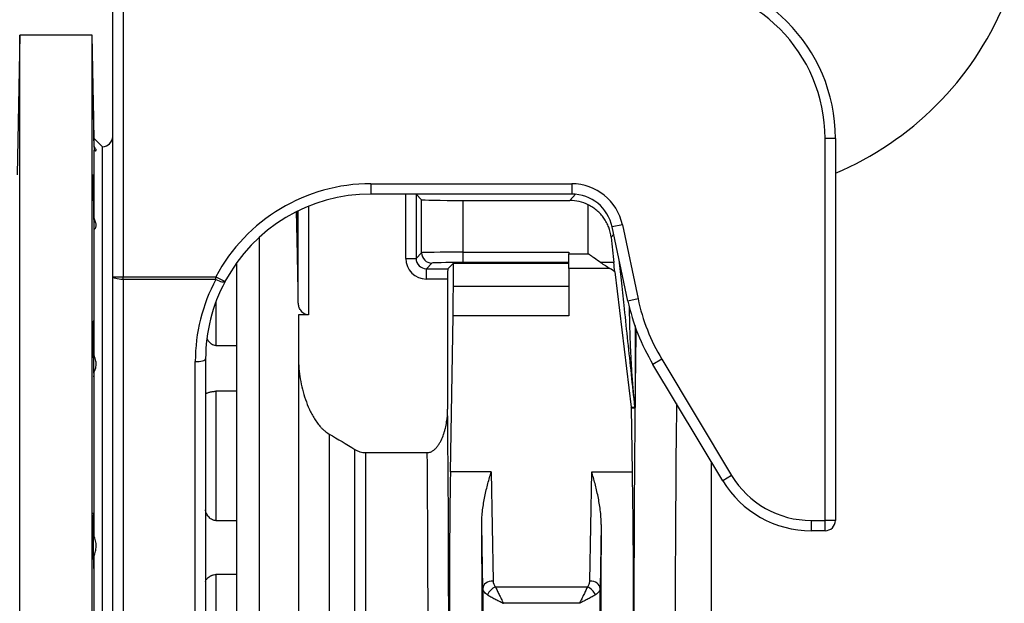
# Model space of a CAD drawing. Header units: millimetres. Extents: x 4190 to 16224, y 1378 to 18140.
# Tile 9 of 17: x 11223 to 13608, y 3503 to 4915. Entities that reach past the tile are written whole.
import ezdxf

# ---------------------------------------------------------------- set-up
doc = ezdxf.new("R2010")
doc.units = ezdxf.units.MM
doc.header["$LTSCALE"] = 5

msp = doc.modelspace()

# ---------------------------------------------------------------- linework, layer by layer
at = {"color": 7, "linetype": 'Continuous', "lineweight": 25}
for p, q in [((11448.6, 4293.1), (11448.6, 5002.8)), ((11473.6, 5002.8), (11473.6, 4293.1)), ((11223.6, 4877.8), (11217.7, 4539.6)), ((11399.2, 4877.8), (11223.6, 4877.8)), ((11223.6, 1927.8), (11223.6, 4877.8)), ((11403.6, 4627.8), (11399.2, 4877.8)), ((11399.2, 1927.8), (11399.2, 4877.8)), ((11423.6, 4607.8), (11403.6, 4627.8)), ((11403.6, 4608.9), (11403.6, 4627.8)), ((13173.6, 3703.2), (13173.6, 4627.8)), ((13198.6, 4627.8), (13173.6, 4627.8)), ((13198.6, 4627.8), (13198.6, 3703.2)), ((11423.6, 2197.8), (11423.6, 4607.8)), ((11403.6, 4435), (11403.6, 4599.2)), ((12073.6, 4518.2), (12560.1, 4518.2)), ((12073.6, 4518.2), (12073.6, 4493.2)), ((12560.1, 4518.2), (12560.1, 4493.2)), ((12560.1, 4493.2), (12073.6, 4493.2)), ((12183.1, 4493.2), (12183.3, 4493.1)), ((12183.3, 4493.1), (12196.8, 4479.5)), ((12183.3, 4493.1), (12183.3, 4337.5)), ((12196.8, 4351.1), (12196.8, 4479.5)), ((12296.8, 4477.8), (12555.8, 4477.8)), ((12296.8, 4477.8), (12296.8, 4352.4)), ((12600.3, 4348.5), (12600.3, 4467.3)), ((11898.1, 4230), (11898.1, 4452.7)), ((12682.8, 4418.9), (12658.3, 4413.7)), ((12696.4, 4234.3), (12658.3, 4413.7)), ((12682.8, 4418.9), (12720.9, 4239.5)), ((11403.6, 4103.9), (11403.6, 4407.3)), ((11803.6, 4388.4), (11803.6, 3410.5)), ((12183.3, 4337.5), (12196.8, 4351.1)), ((12296.8, 4352.4), (12296.8, 4327.4)), ((12296.8, 4352.4), (12553.6, 4352.4)), ((12553.6, 4352.4), (12553.6, 4348.5)), ((12553.6, 4313.2), (12553.6, 4348.5)), ((12553.6, 4348.5), (12600.3, 4348.5)), ((11748.6, 4326.4), (11748.6, 3050.7)), ((11748.6, 4326.4), (11748.6, 4126.7)), ((12158.3, 4337.5), (12183.3, 4337.5)), ((12221.8, 4326.1), (12208.3, 4312.5)), ((12273.6, 4326.1), (12260, 4312.5)), ((12273.6, 4326.1), (12553.6, 4326.1)), ((12273.6, 4269.2), (12273.6, 4326.1)), ((12553.6, 4327.4), (12296.8, 4327.4)), ((11448.6, 4293.1), (11473.6, 4293.1)), ((11448.6, 3043.7), (11448.6, 4293.1)), ((11473.6, 4293.1), (11698.5, 4293.1)), ((11473.6, 4286.6), (11473.6, 4293.1)), ((11698.5, 4286.6), (11698.5, 4293.1)), ((11698.5, 4293.1), (11720.6, 4281.3)), ((12208.3, 4312.5), (12260, 4312.5)), ((12208.3, 4287.5), (12208.3, 4312.5)), ((12652.8, 4313.2), (12553.6, 4313.2)), ((12553.6, 4313.2), (12553.6, 4198.5)), ((12664.4, 4305), (12704.5, 3977.4)), ((11698.5, 4286.6), (11473.6, 4286.6)), ((11473.6, 4286.6), (11473.6, 3037.2)), ((12259.6, 4287.5), (12208.3, 4287.5)), ((12259.6, 4287.5), (12259.6, 3972.5)), ((12553.6, 4269.2), (12273.6, 4269.2)), ((12720.9, 4239.5), (12696.4, 4234.3)), ((11923.1, 4200.9), (11898.6, 4200.9)), ((11898.6, 4200.9), (11898.6, 3410.5)), ((12266.5, 3820.9), (12273, 4198.5)), ((12553.6, 4198.5), (12273, 4198.5)), ((11698.6, 4126.7), (11748.6, 4126.7)), ((11648.6, 3037.2), (11648.6, 4087.6)), ((11673.6, 4094.1), (11673.6, 3155.5)), ((12778.3, 4093.8), (12756.9, 4080.9)), ((12926.1, 3799.3), (12756.9, 4080.9)), ((12778.3, 4093.8), (12947.5, 3812.1)), ((11403.6, 3666.1), (11403.6, 4062.6)), ((11698.6, 4015.8), (11698.6, 3702.9)), ((11748.6, 4015.8), (11698.6, 4015.8)), ((11748.6, 4015.8), (11748.6, 3702.9)), ((12704.5, 3977.4), (12713.2, 3977.9)), ((12713.3, 3975.3), (12704.7, 3974.8)), ((12707.4, 3820.9), (12704.7, 3974.8)), ((11972.7, 3912.4), (11972.7, 2306.8)), ((12035.1, 2323.6), (12035.1, 3875.2)), ((12061, 3867.3), (12061, 2327)), ((12061, 3867.3), (12210.4, 3867.3)), ((12365.4, 3820.9), (12266.5, 3820.9)), ((12365.4, 3820.9), (12370, 3556.5)), ((12603.9, 3556.5), (12608.5, 3820.9)), ((12608.5, 3820.9), (12707.4, 3820.9)), ((12947.5, 3812.1), (12926.1, 3799.3)), ((11698.6, 3702.9), (11748.6, 3702.9)), ((13140, 3703.2), (13173.6, 3703.2)), ((13140, 3703.2), (13140, 3678.2)), ((13198.6, 3703.2), (13173.6, 3703.2)), ((13173.6, 3678.2), (13173.6, 3703.2)), ((12345, 3538.8), (12342.3, 3693.7)), ((12631.6, 3693.7), (12628.9, 3538.8)), ((13173.6, 3678.2), (13140, 3678.2)), ((11403.6, 3188.3), (11403.6, 3617.4)), ((11748.6, 3572.2), (11698.6, 3572.2)), ((11698.6, 3572.2), (11698.6, 3233.5)), ((11748.6, 3572.2), (11748.6, 3233.5)), ((12375.6, 3542.6), (12598.3, 3542.6)), ((12579, 3502.6), (12394.9, 3502.6))]:
    msp.add_line(p, q, dxfattribs=at)
at = {"color": 8, "linetype": 'Continuous', "lineweight": 25}
for p, q in [((12158.3, 4337.5), (12158.3, 4493.2)), ((12565.8, 4493.1), (12183.3, 4493.1)), ((12555.8, 4477.8), (12569.3, 4492.8)), ((11923.1, 4463.9), (11923.1, 4200.9)), ((11895.1, 4396.3), (11895.1, 4451.2)), ((12662.1, 4395.9), (12655.5, 4388.6)), ((11698.6, 4232.6), (11698.6, 4126.7)), ((12898.6, 2327), (12898.6, 3845.1))]:
    msp.add_line(p, q, dxfattribs=at)
at = {"color": 7, "linetype": 'Continuous', "lineweight": 25, "flags": 128}
for points in [[(11473.6, 4286.6), (11468.7, 4286.8), (11464, 4287.1), (11459.7, 4287.7), (11455.9, 4288.5), (11452.8, 4289.5), (11450.5, 4290.6), (11449, 4291.8), (11448.6, 4293.1)], [(11698.5, 4286.6), (11702.5, 4284.7), (11706.4, 4283.1), (11710, 4281.8), (11713.3, 4280.9), (11716, 4280.4), (11718.2, 4280.3), (11719.7, 4280.6), (11720.6, 4281.3)], [(11648.6, 4087.6), (11653.4, 4087.8), (11658.1, 4088.1), (11662.4, 4088.7), (11666.2, 4089.5), (11669.3, 4090.5), (11671.7, 4091.6), (11673.1, 4092.8), (11673.6, 4094.1)], [(12370, 3556.5), (12365.1, 3556.1), (12360.5, 3555.1), (12356.2, 3553.4), (12352.4, 3551.2), (12349.3, 3548.6), (12347, 3545.5), (12345.5, 3542.2), (12345, 3538.8)], [(12628.9, 3538.8), (12628.4, 3542.2), (12626.9, 3545.5), (12624.6, 3548.6), (12621.5, 3551.2), (12617.7, 3553.4), (12613.4, 3555.1), (12608.7, 3556.1), (12603.9, 3556.5)]]:
    msp.add_lwpolyline(points, dxfattribs=at)
at = {"color": 7, "linetype": 'Continuous', "lineweight": 25}
for centre, radius, start, end in [((12798.6, 4627.8), 400, 0, 90), ((12798.6, 4627.8), 375, 0, 90), ((12898.6, 5252.8), 770, 292.9303, 337.0701), ((11423.6, 4632.8), 25, 270, 0), ((12560.1, 4392.8), 125.4, 12, 90), ((12560.1, 4392.8), 100.4, 12, 90), ((12221.8, 4351.1), 25, 180.0204, 269.9796), ((13185.1, 4338.2), 499.6, 192, 211), ((13185.1, 4338.2), 474.6, 192, 211), ((12710.2, 3998.2), 3.57, 22.102, 77.9234), ((12688.3, 3975.3), 25, 0.0009, 5.9991), ((12689.1, 3975.2), 24.3, 0.1919, 5.8215), ((13140, 3927.8), 249.6, 211, 270), ((13140, 3927.8), 224.6, 211, 270), ((13173.6, 3703.2), 25, 269.9956, 359.9956), ((12391.7, 3507.1), 39, 114.4476, 155.5516), ((12582.1, 3507.1), 39, 24.4484, 65.5524)]:
    msp.add_arc(centre, radius, start, end, dxfattribs=at)
for centre, major_axis, ratio, start_param, end_param in [((12073.6, 4093.2), (0, 425.1), 0.999848, 0, 1.08113), ((12073.6, 4093.2), (0, 400.1), 0.999829, 0, 1.08113), ((12296.8, 4479.6), (100, 0), 0.017455, 3.159046, 4.712389), ((12555.7, 4377.8), (-66.9, -74.3), 0.999724, 3.41313, 3.874494), ((11881.5, 3402.8), (0, 1260), 0.017455, 5.620699, 5.694274), ((11881.5, 3402.8), (0, 1260), 0.017455, 5.428576, 5.620699), ((12600.3, 4927.5), (-100, 951.6), 0.001824, 2.172655, 2.252895), ((12296.8, 4351.1), (100, 0), 0.013091, 1.570796, 3.124139), ((12208.3, 4337.5), (35.4, 35.4), 0.999695, 2.356347, 3.926839), ((12208.3, 4337.5), (17.7, 17.7), 0.999087, 2.356347, 3.926839), ((12296.8, 4326.1), (75, 0), 0.017455, 1.570796, 3.124139), ((12600.3, 4326.1), (100, 0), 0.017455, 0.906056, 1.268749), ((12260, 4287.5), (0, 25), 0.017455, 0.017453, 1.570796), ((12073.6, 4087.6), (425, 0), 0.995496, 2.651926, 3.141593), ((12073.6, 4094.1), (400, 0), 0.995224, 2.651926, 3.141593), ((12271.8, 4269.2), (0, 100), 0.017455, 3.926991, 4.712389), ((12242.6, 3402.8), (0, 1130), 0.017455, 3.230204, 5.24081), ((12679.7, 3974.8), (18.4, -17.2), 0.982689, 0.759222, 0.863926), ((12731.3, 3402.8), (0, 1180), 0.017455, 1.064278, 3.056003), ((12192.6, 3402.8), (0, 1080), 0.018263, 3.230204, 5.157001), ((12272.6, 3467.4), (0, 500), 0.017455, 0.785398, 1.832558), ((12701.2, 3467.4), (0, 500), 0.017455, 4.450628, 5.497787), ((12334.5, 3467.4), (0, 500), 0.017455, 4.450628, 5.182209), ((12639.4, 3467.4), (0, 500), 0.017455, 1.100977, 1.832558), ((12364.6, 3402.8), (0, 1130), 0.017455, 1.450154, 3.052981), ((12609.3, 3402.8), (0, 1130), 0.017455, 3.230204, 4.833031)]:
    msp.add_ellipse(centre, major_axis=major_axis, ratio=ratio, start_param=start_param, end_param=end_param, dxfattribs=at)
at = {"color": 8, "linetype": 'Continuous', "lineweight": 25}
for centre, major_axis, ratio, start_param, end_param in [((12731.3, 3402.8), (0, 1180), 0.017455, 0.865919, 1.040562), ((12831.3, 3402.8), (0, 1080), 0.019071, 1.000494, 3.052981)]:
    msp.add_ellipse(centre, major_axis=major_axis, ratio=ratio, start_param=start_param, end_param=end_param, dxfattribs=at)
at = {"color": 7, "linetype": 'Continuous', "lineweight": 25}
for points, knots in [([(11403.6, 4608.9), (11403.5, 4611.1), (11403.5, 4615.5), (11403.3, 4623.9), (11403.2, 4633.5), (11403, 4643.9), (11402.8, 4655), (11402.7, 4666.4), (11402.5, 4677.8), (11402.3, 4688.8), (11402.1, 4699.2), (11401.9, 4708.6), (11401.7, 4716.8), (11401.6, 4723.5), (11401.5, 4728.6), (11401.4, 4732), (11401.3, 4732.7), (11401.3, 4733)], [0, 0, 0, 0, 0.066282, 0.132565, 0.199281, 0.265996, 0.33272, 0.399443, 0.466175, 0.532907, 0.599642, 0.666377, 0.733108, 0.79984, 0.866563, 0.933286, 1, 1, 1, 1]), ([(11401.3, 4732.9), (11401.3, 4732.9), (11401.3, 4732.8), (11401.3, 4730.4), (11401.3, 4726.2), (11401.4, 4720.2), (11401.5, 4712.6), (11401.6, 4703.8), (11401.8, 4693.8), (11401.9, 4683.1), (11402.1, 4671.8), (11402.3, 4660.4), (11402.5, 4649.1), (11402.7, 4638.3), (11402.9, 4628.3), (11403.1, 4619.3), (11403.2, 4611.6), (11403.4, 4605.5), (11403.5, 4601.3), (11403.5, 4599.8), (11403.6, 4599.2)], [0, 0, 0, 0, 0.043557, 0.10052, 0.157482, 0.214443, 0.271405, 0.32837, 0.385335, 0.442307, 0.499279, 0.556259, 0.613239, 0.670224, 0.727209, 0.784194, 0.84118, 0.89816, 0.95514, 1, 1, 1, 1]), ([(11403.6, 4599.2), (11405.1, 4598.4), (11406.4, 4598), (11407.7, 4598.1), (11408, 4598.2), (11408.4, 4598.6), (11408.6, 4598.9), (11408.6, 4599.8), (11408.5, 4600.3), (11408, 4601.6), (11407.7, 4602.3), (11406.8, 4603.9), (11406.3, 4604.8), (11405.1, 4606.7), (11404.3, 4607.8), (11403.6, 4608.9)], [0, 0, 0, 0, 0.25, 0.25, 0.375, 0.375, 0.5, 0.5, 0.625, 0.625, 0.75, 0.75, 0.875, 0.875, 1, 1, 1, 1]), ([(11401.5, 4540.7), (11401.5, 4540.8), (11401.4, 4541.1), (11401.4, 4539.9), (11401.3, 4537), (11401.3, 4532.1), (11401.3, 4525.6), (11401.3, 4517.6), (11401.4, 4508.4), (11401.5, 4498.1), (11401.6, 4487.2), (11401.8, 4475.8), (11401.9, 4464.4), (11402.1, 4453.3), (11402.3, 4442.7), (11402.5, 4433), (11402.7, 4424.4), (11402.9, 4417.2), (11403.1, 4411.6), (11403.2, 4407.8), (11403.4, 4405.9), (11403.4, 4406), (11403.4, 4406.1)], [0, 0, 0, 0, 0.004944, 0.058641, 0.112331, 0.16602, 0.219705, 0.273389, 0.327072, 0.380756, 0.434443, 0.488129, 0.541823, 0.595516, 0.649217, 0.702918, 0.756624, 0.81033, 0.864036, 0.917742, 0.971443, 1, 1, 1, 1]), ([(11403.6, 4435), (11403.5, 4439.7), (11403.5, 4444.7), (11403.4, 4452.7), (11403.3, 4455.5), (11403.3, 4461), (11403.2, 4466.6), (11403.1, 4472.3), (11403.1, 4476.6), (11403, 4478), (11403, 4480.9), (11403, 4482.3), (11402.8, 4489.3), (11402.7, 4494.7), (11402.6, 4505.3), (11402.5, 4510.2), (11402.3, 4515.8), (11402.3, 4516.9), (11402.3, 4519), (11402.2, 4520.1), (11402.2, 4523.1), (11402.1, 4526.8), (11402, 4530), (11401.9, 4532.2), (11401.9, 4532.9), (11401.8, 4534.2), (11401.8, 4534.8), (11401.7, 4537.6), (11401.7, 4539.2), (11401.6, 4540)], [0, 0, 0, 0, 0.125, 0.125, 0.1875, 0.1875, 0.25, 0.3125, 0.3125, 0.34375, 0.34375, 0.375, 0.375, 0.5, 0.5, 0.625, 0.625, 0.65625, 0.65625, 0.6875, 0.6875, 0.75, 0.8125, 0.8125, 0.84375, 0.84375, 0.875, 0.875, 1, 1, 1, 1]), ([(12655.5, 4388.6), (12654.6, 4397.1), (12652.6, 4405.2), (12648.2, 4416.8), (12646.5, 4420.7), (12642.6, 4428), (12640.4, 4431.5), (12635.7, 4438.2), (12633.2, 4441.5), (12628.9, 4446.1), (12627.5, 4447.6), (12624.5, 4450.6), (12623, 4452), (12618.2, 4456.1), (12614.9, 4458.6), (12607.8, 4463.3), (12604.1, 4465.4), (12600.3, 4467.3)], [0, 0, 0, 0, 0.25, 0.25, 0.375, 0.375, 0.5, 0.5, 0.625, 0.625, 0.6875, 0.6875, 0.75, 0.75, 0.875, 0.875, 1, 1, 1, 1]), ([(11403.6, 4407.3), (11405.1, 4408.2), (11406.4, 4409.4), (11407.7, 4411.9), (11408, 4412.8), (11408.4, 4414.9), (11408.6, 4416), (11408.6, 4418.4), (11408.5, 4419.7), (11408, 4422.4), (11407.7, 4423.9), (11406.8, 4426.9), (11406.3, 4428.4), (11405.1, 4431.6), (11404.3, 4433.3), (11403.6, 4435)], [0, 0, 0, 0, 0.25, 0.25, 0.375, 0.375, 0.5, 0.5, 0.625, 0.625, 0.75, 0.75, 0.875, 0.875, 1, 1, 1, 1]), ([(12630, 4327.7), (12625.1, 4331.1), (12620.2, 4334.5), (12612.8, 4339.7), (12610.3, 4341.5), (12606.5, 4344.1), (12605.3, 4345), (12602.8, 4346.7), (12601.5, 4347.6), (12600.3, 4348.5)], [0, 0, 0, 0, 0.5, 0.5, 0.75, 0.75, 0.875, 0.875, 1, 1, 1, 1]), ([(12630, 4327.7), (12634, 4325.1), (12637.8, 4322.6), (12645.4, 4317.7), (12649.1, 4315.4), (12652.8, 4313.2)], [0, 0, 0, 0, 0.5, 0.5, 1, 1, 1, 1]), ([(11923.1, 4200.9), (11921, 4200.9), (11919, 4201.2), (11915.1, 4202.4), (11913.3, 4203.3), (11910, 4205.3), (11908.6, 4206.5), (11906, 4209), (11904.9, 4210.4), (11902.9, 4213.2), (11902.1, 4214.6), (11900.7, 4217.6), (11900.1, 4219.1), (11898.7, 4223.7), (11898.2, 4226.9), (11898.1, 4230)], [0, 0, 0, 0, 0.125, 0.125, 0.25, 0.25, 0.375, 0.375, 0.5, 0.5, 0.625, 0.625, 0.75, 0.75, 1, 1, 1, 1]), ([(11401.8, 4185.4), (11401.8, 4185.4), (11401.7, 4185.6), (11401.6, 4183.9), (11401.5, 4180.4), (11401.4, 4174.9), (11401.3, 4167.9), (11401.3, 4159.5), (11401.3, 4149.9), (11401.3, 4139.4), (11401.4, 4128.3), (11401.5, 4116.9), (11401.6, 4105.5), (11401.8, 4094.5), (11401.9, 4084.2), (11402.1, 4074.8), (11402.3, 4066.6), (11402.5, 4060), (11402.7, 4054.9), (11402.9, 4051.8), (11403, 4050.4), (11403.1, 4050.7), (11403.1, 4050.8)], [0, 0, 0, 0, 0.022549, 0.076253, 0.129951, 0.183649, 0.237339, 0.291029, 0.344714, 0.398399, 0.452083, 0.505767, 0.559455, 0.613142, 0.666836, 0.72053, 0.774232, 0.827933, 0.88164, 0.935346, 0.989053, 1, 1, 1, 1]), ([(11403.6, 4103.9), (11403.5, 4108.6), (11403.5, 4113.3), (11403.4, 4120.4), (11403.4, 4122.7), (11403.3, 4127.5), (11403.3, 4129.8), (11403.2, 4136.8), (11403.1, 4141.3), (11403, 4147.8), (11403, 4149.9), (11402.9, 4154), (11402.8, 4158), (11402.8, 4161.6), (11402.7, 4165.2), (11402.6, 4166.8), (11402.5, 4171.6), (11402.4, 4174.4), (11402.3, 4177.9), (11402.3, 4179), (11402.2, 4180.9), (11402.2, 4181.7), (11402, 4183.9), (11402, 4184.8), (11401.9, 4185.3)], [0, 0, 0, 0, 0.125, 0.125, 0.1875, 0.1875, 0.25, 0.25, 0.375, 0.375, 0.4375, 0.4375, 0.5, 0.5625, 0.5625, 0.625, 0.625, 0.75, 0.75, 0.8125, 0.8125, 0.875, 0.875, 1, 1, 1, 1]), ([(11698.6, 4126.7), (11696.9, 4126.8), (11693.1, 4127.1), (11686.9, 4130.4), (11680.9, 4136), (11678.4, 4141.4), (11677.2, 4143.9)], [0, 0, 0, 0, 0.170055, 0.386546, 0.706073, 1, 1, 1, 1]), ([(11403.6, 4062.6), (11405.1, 4064.9), (11406.4, 4067.5), (11407.7, 4072.1), (11408, 4073.7), (11408.4, 4077), (11408.6, 4078.8), (11408.6, 4082.4), (11408.5, 4084.2), (11408, 4088.1), (11407.7, 4090), (11406.8, 4093.9), (11406.3, 4095.9), (11405.1, 4099.9), (11404.3, 4101.9), (11403.6, 4103.9)], [0, 0, 0, 0, 0.25, 0.25, 0.375, 0.375, 0.5, 0.5, 0.625, 0.625, 0.75, 0.75, 0.875, 0.875, 1, 1, 1, 1]), ([(11898.6, 4096.7), (11898.6, 4088.1), (11898.9, 4079.5), (11900.4, 4062.5), (11901.4, 4054.1), (11904.2, 4037.3), (11905.9, 4029), (11910.1, 4012.4), (11912.5, 4004.2), (11918.2, 3987.9), (11921.4, 3979.9), (11926.8, 3968.2), (11928.7, 3964.3), (11932.8, 3956.8), (11934.9, 3953), (11939.5, 3945.7), (11941.9, 3942.2), (11947.1, 3935.3), (11949.8, 3932), (11954.2, 3927.2), (11955.7, 3925.7), (11958.8, 3922.7), (11960.4, 3921.3), (11965.4, 3917.1), (11968.9, 3914.6), (11972.7, 3912.4)], [0, 0, 0, 0, 0.125, 0.125, 0.25, 0.25, 0.375, 0.375, 0.5, 0.5, 0.625, 0.625, 0.6875, 0.6875, 0.75, 0.75, 0.8125, 0.8125, 0.875, 0.875, 0.90625, 0.90625, 0.9375, 0.9375, 1, 1, 1, 1]), ([(11403.2, 4051.2), (11403.3, 4051.9), (11403.4, 4053.2), (11403.4, 4056.1), (11403.5, 4057.2), (11403.5, 4059.7), (11403.5, 4061), (11403.6, 4062.6)], [0, 0, 0, 0, 0.5, 0.5, 0.75, 0.75, 1, 1, 1, 1]), ([(11673.6, 4010.6), (11673.6, 4010.6), (11673.7, 4010.7), (11674.3, 4010.9), (11674.8, 4011.1), (11675.9, 4011.5), (11676.6, 4011.7), (11678.2, 4012.3), (11679.2, 4012.6), (11681.3, 4013.2), (11682.4, 4013.5), (11685, 4014.2), (11686.5, 4014.5), (11688.8, 4015), (11689.6, 4015.1), (11691.3, 4015.3), (11692.1, 4015.5), (11693.9, 4015.6), (11694.8, 4015.7), (11696.7, 4015.8), (11697.6, 4015.8), (11698.6, 4015.8)], [0, 0, 0, 0, 0.125, 0.125, 0.25, 0.25, 0.375, 0.375, 0.5, 0.5, 0.625, 0.625, 0.75, 0.75, 0.8125, 0.8125, 0.875, 0.875, 0.9375, 0.9375, 1, 1, 1, 1]), ([(12713.2, 3977.7), (12713.2, 3977.6), (12713.2, 3977.6), (12713.2, 3977.6), (12713.2, 3977.7), (12713.2, 3977.8), (12713.2, 3977.8), (12713.2, 3978), (12713.2, 3978.1), (12713.2, 3978.5), (12713.1, 3978.8), (12713.1, 3979.5), (12713, 3980), (12712.9, 3981.5), (12712.8, 3982.5), (12712.5, 3985.6), (12712.3, 3987.6), (12711.7, 3993.6), (12711.4, 3997.7), (12711, 4001.7)], [0, 0, 0, 0, 0.003906, 0.003906, 0.007813, 0.007813, 0.015625, 0.015625, 0.03125, 0.03125, 0.0625, 0.0625, 0.125, 0.125, 0.25, 0.25, 0.5, 0.5, 1, 1, 1, 1]), ([(12713.5, 3999.6), (12713.5, 3997.3), (12713.5, 3995.1), (12713.5, 3990.6), (12713.5, 3988.4), (12713.5, 3985.1), (12713.5, 3984), (12713.5, 3981.9), (12713.5, 3980.8), (12713.5, 3978.8), (12713.5, 3977.8), (12713.5, 3976.4), (12713.4, 3976), (12713.4, 3975.4), (12713.4, 3975.2), (12713.4, 3975.3)], [0, 0, 0, 0, 0.25, 0.25, 0.5, 0.5, 0.625, 0.625, 0.75, 0.75, 0.875, 0.875, 0.9375, 0.9375, 1, 1, 1, 1]), ([(12210.4, 3867.3), (12213, 3867.3), (12215.6, 3867.8), (12220.6, 3869.6), (12222.9, 3870.9), (12226.1, 3873.2), (12227.1, 3874), (12229.1, 3875.7), (12230, 3876.6), (12232.7, 3879.4), (12234.4, 3881.5), (12237.5, 3885.7), (12238.9, 3887.9), (12241.5, 3892.4), (12242.8, 3894.7), (12246.2, 3901.7), (12248.1, 3906.5), (12250.7, 3913.9), (12251.5, 3916.3), (12252.9, 3921.3), (12253.6, 3923.9), (12255.4, 3931.4), (12256.4, 3936.5), (12258.8, 3951.8), (12259.6, 3962.1), (12259.6, 3972.5)], [0, 0, 0, 0, 0.0625, 0.0625, 0.125, 0.125, 0.15625, 0.15625, 0.1875, 0.1875, 0.25, 0.25, 0.3125, 0.3125, 0.375, 0.375, 0.5, 0.5, 0.5625, 0.5625, 0.625, 0.625, 0.75, 0.75, 1, 1, 1, 1]), ([(12035.1, 3875.2), (12039, 3872.8), (12043.1, 3870.8), (12049.7, 3868.8), (12051.9, 3868.2), (12056.4, 3867.5), (12058.7, 3867.3), (12061, 3867.3)], [0, 0, 0, 0, 0.5, 0.5, 0.75, 0.75, 1, 1, 1, 1]), ([(12342.3, 3693.7), (12342.2, 3699.7), (12342.4, 3705.6), (12343.2, 3717.2), (12343.7, 3722.9), (12345.1, 3734.3), (12346, 3739.9), (12347.8, 3750.8), (12348.8, 3756.2), (12352.1, 3772.1), (12354.6, 3782.3), (12358.5, 3797.2), (12359.9, 3802.1), (12362.6, 3811.6), (12364, 3816.3), (12365.4, 3820.9)], [0, 0, 0, 0, 0.125, 0.125, 0.25, 0.25, 0.375, 0.375, 0.5, 0.5, 0.75, 0.75, 0.875, 0.875, 1, 1, 1, 1]), ([(12631.6, 3693.7), (12631.6, 3699.7), (12631.4, 3705.6), (12630.7, 3717.2), (12630.1, 3722.9), (12628.7, 3734.3), (12627.9, 3739.9), (12626, 3750.8), (12625, 3756.2), (12621.7, 3772.1), (12619.2, 3782.3), (12615.3, 3797.2), (12614, 3802.1), (12611.3, 3811.6), (12609.9, 3816.3), (12608.5, 3820.9)], [0, 0, 0, 0, 0.125, 0.125, 0.25, 0.25, 0.375, 0.375, 0.5, 0.5, 0.75, 0.75, 0.875, 0.875, 1, 1, 1, 1]), ([(11402.2, 3721.3), (11402.2, 3721.3), (11402, 3721.2), (11401.9, 3718.7), (11401.7, 3714.5), (11401.6, 3708.5), (11401.5, 3700.9), (11401.4, 3692), (11401.3, 3682.1), (11401.3, 3671.3), (11401.3, 3660.1), (11401.3, 3648.6), (11401.4, 3637.4), (11401.5, 3626.6), (11401.6, 3616.5), (11401.8, 3607.6), (11401.9, 3599.9), (11402.1, 3593.8), (11402.3, 3589.4), (11402.5, 3586.9), (11402.6, 3586.7), (11402.7, 3586.6)], [0, 0, 0, 0, 0.041864, 0.095568, 0.149272, 0.20297, 0.256669, 0.310361, 0.364052, 0.417737, 0.471422, 0.525103, 0.578785, 0.632468, 0.68615, 0.739839, 0.793527, 0.847222, 0.900918, 0.95462, 1, 1, 1, 1]), ([(11403.6, 3666.1), (11403.5, 3669.9), (11403.5, 3677.4), (11403.3, 3687.8), (11403.2, 3697.2), (11403, 3705.3), (11402.8, 3712), (11402.6, 3717.1), (11402.4, 3720.5), (11402.3, 3721.1), (11402.3, 3721.4)], [0, 0, 0, 0, 0.127049, 0.251733, 0.376418, 0.50112, 0.625823, 0.750545, 0.875267, 1, 1, 1, 1]), ([(11698.6, 3702.9), (11697.6, 3702.9), (11696.7, 3703), (11694.9, 3703.2), (11693.9, 3703.5), (11691.3, 3704.3), (11689.6, 3705), (11686.5, 3706.9), (11685, 3707.9), (11682.4, 3710.2), (11681.3, 3711.5), (11679.1, 3714.1), (11678.2, 3715.4), (11676.6, 3718.1), (11675.9, 3719.5), (11674.2, 3723.7), (11673.6, 3726.5), (11673.6, 3729.2)], [0, 0, 0, 0, 0.0625, 0.0625, 0.125, 0.125, 0.25, 0.25, 0.375, 0.375, 0.5, 0.5, 0.625, 0.625, 0.75, 0.75, 1, 1, 1, 1]), ([(11403.6, 3617.4), (11405.1, 3620.8), (11406.4, 3624.5), (11407.7, 3630.4), (11408, 3632.4), (11408.4, 3636.6), (11408.6, 3638.7), (11408.6, 3642.9), (11408.5, 3645.1), (11408, 3649.4), (11407.7, 3651.5), (11406.8, 3655.8), (11406.3, 3657.9), (11405.1, 3662.1), (11404.3, 3664.1), (11403.6, 3666.1)], [0, 0, 0, 0, 0.25, 0.25, 0.375, 0.375, 0.5, 0.5, 0.625, 0.625, 0.75, 0.75, 0.875, 0.875, 1, 1, 1, 1]), ([(11402.7, 3586.5), (11402.8, 3586.7), (11402.9, 3587.5), (11403, 3589.3), (11403, 3589.7), (11403.1, 3590.6), (11403.1, 3591), (11403.1, 3592.6), (11403.2, 3593.8), (11403.3, 3596.5), (11403.3, 3597.9), (11403.4, 3601.2), (11403.4, 3602.9), (11403.5, 3608.6), (11403.5, 3612.7), (11403.6, 3617.4)], [0, 0, 0, 0, 0.25, 0.25, 0.3125, 0.3125, 0.375, 0.375, 0.5, 0.5, 0.625, 0.625, 0.75, 0.75, 1, 1, 1, 1]), ([(11673.6, 3555.1), (11673.6, 3555.9), (11673.7, 3556.6), (11674.3, 3558.3), (11674.7, 3559.1), (11675.9, 3560.8), (11676.6, 3561.7), (11678.2, 3563.5), (11679.1, 3564.4), (11681.3, 3566.1), (11682.4, 3567), (11684.4, 3568.2), (11685.1, 3568.5), (11686.5, 3569.3), (11687.2, 3569.6), (11688.8, 3570.3), (11689.6, 3570.6), (11691.3, 3571.1), (11692.1, 3571.4), (11694.8, 3571.9), (11696.7, 3572.2), (11698.6, 3572.2)], [0, 0, 0, 0, 0.125, 0.125, 0.25, 0.25, 0.375, 0.375, 0.5, 0.5, 0.625, 0.625, 0.6875, 0.6875, 0.75, 0.75, 0.8125, 0.8125, 0.875, 0.875, 1, 1, 1, 1]), ([(12370, 3556.5), (12370, 3554), (12370.5, 3551.6), (12371.9, 3548.1), (12372.5, 3547), (12373.8, 3544.7), (12374.6, 3543.6), (12375.6, 3542.6)], [0, 0, 0, 0, 0.5, 0.5, 0.75, 0.75, 1, 1, 1, 1]), ([(12598.3, 3542.6), (12600.2, 3544.7), (12601.5, 3546.9), (12602.9, 3550.4), (12603.3, 3551.6), (12603.7, 3554), (12603.9, 3555.3), (12603.9, 3556.5)], [0, 0, 0, 0, 0.5, 0.5, 0.75, 0.75, 1, 1, 1, 1]), ([(12356.2, 3523.2), (12354.4, 3524.4), (12352.8, 3525.5), (12350.1, 3528), (12348.9, 3529.2), (12347, 3531.9), (12346.3, 3533.2), (12345.3, 3536), (12345, 3537.4), (12345, 3538.8)], [0, 0, 0, 0, 0.25, 0.25, 0.5, 0.5, 0.75, 0.75, 1, 1, 1, 1]), ([(12375.6, 3542.6), (12376.8, 3539.9), (12378.1, 3537), (12380.3, 3532.3), (12381.1, 3530.7), (12382.7, 3527.4), (12383.5, 3525.7), (12385.2, 3522.2), (12386, 3520.5), (12387.7, 3517), (12388.6, 3515.2), (12390.4, 3511.6), (12391.3, 3509.8), (12392.6, 3507.1), (12393.1, 3506.2), (12393.8, 3504.9), (12394, 3504.4), (12394.5, 3503.5), (12394.7, 3503.1), (12394.9, 3502.6)], [0, 0, 0, 0, 0.25, 0.25, 0.375, 0.375, 0.5, 0.5, 0.625, 0.625, 0.75, 0.75, 0.875, 0.875, 0.9375, 0.9375, 0.96875, 0.96875, 1, 1, 1, 1]), ([(12598.3, 3542.6), (12597.1, 3539.9), (12595.7, 3537), (12593.5, 3532.3), (12592.8, 3530.7), (12591.2, 3527.4), (12590.4, 3525.7), (12588.7, 3522.2), (12587.8, 3520.5), (12586.1, 3517), (12585.2, 3515.2), (12583.5, 3511.6), (12582.6, 3509.8), (12581.2, 3507.1), (12580.8, 3506.2), (12580.1, 3504.9), (12579.9, 3504.4), (12579.4, 3503.5), (12579.2, 3503.1), (12579, 3502.6)], [0, 0, 0, 0, 0.25, 0.25, 0.375, 0.375, 0.5, 0.5, 0.625, 0.625, 0.75, 0.75, 0.875, 0.875, 0.9375, 0.9375, 0.96875, 0.96875, 1, 1, 1, 1]), ([(12628.9, 3538.8), (12628.8, 3536), (12627.8, 3533.2), (12625.4, 3529.9), (12624.9, 3529.3), (12623.7, 3528), (12623.1, 3527.4), (12621, 3525.5), (12619.5, 3524.4), (12617.7, 3523.2)], [0, 0, 0, 0, 0.5, 0.5, 0.625, 0.625, 0.75, 0.75, 1, 1, 1, 1]), ([(12356.2, 3523.2), (12358.6, 3521.7), (12361.3, 3520.1), (12365.7, 3517.7), (12367.3, 3516.8), (12370.4, 3515.1), (12372.1, 3514.2), (12375.4, 3512.4), (12377.1, 3511.5), (12380.6, 3509.8), (12382.3, 3508.9), (12385.9, 3507.1), (12387.7, 3506.2), (12390.4, 3504.8), (12391.3, 3504.4), (12392.6, 3503.7), (12393.1, 3503.5), (12394, 3503.1), (12394.5, 3502.9), (12394.9, 3502.6)], [0, 0, 0, 0, 0.25, 0.25, 0.375, 0.375, 0.5, 0.5, 0.625, 0.625, 0.75, 0.75, 0.875, 0.875, 0.9375, 0.9375, 0.96875, 0.96875, 1, 1, 1, 1]), ([(12617.7, 3523.2), (12615.2, 3521.7), (12612.5, 3520.1), (12608.1, 3517.7), (12606.6, 3516.8), (12603.4, 3515.1), (12601.8, 3514.2), (12598.5, 3512.4), (12596.8, 3511.5), (12593.3, 3509.8), (12591.5, 3508.9), (12588, 3507.1), (12586.2, 3506.2), (12583.5, 3504.8), (12582.6, 3504.4), (12581.2, 3503.7), (12580.8, 3503.5), (12579.9, 3503.1), (12579.4, 3502.9), (12579, 3502.6)], [0, 0, 0, 0, 0.25, 0.25, 0.375, 0.375, 0.5, 0.5, 0.625, 0.625, 0.75, 0.75, 0.875, 0.875, 0.9375, 0.9375, 0.96875, 0.96875, 1, 1, 1, 1])]:
    msp.add_open_spline(points, degree=3, knots=knots, dxfattribs=at)
for points in [[(11403.5, 4406), (11403.5, 4406.3), (11403.5, 4406.7), (11403.6, 4407.3)], [(12664.4, 4305), (12663.6, 4312.5), (12662.8, 4319.9), (12662, 4327.4)], [(12664.4, 4305), (12660.8, 4307.9), (12656.9, 4310.6), (12652.8, 4313.2)], [(12713.2, 3977.9), (12713.2, 3977.9), (12713.2, 3977.8), (12713.2, 3977.7)], [(12713.4, 3975.3), (12713.3, 3975.4), (12713.3, 3975.3), (12713.3, 3975.3)], [(11972.7, 3912.4), (11993.7, 3900.3), (12014.5, 3887.9), (12035.1, 3875.2)]]:
    msp.add_open_spline(points, degree=3, dxfattribs=at)
at = {"color": 8, "linetype": 'Continuous', "lineweight": 25}
for points, knots in [([(12713.2, 3977.7), (12710.4, 4004.1), (12704.9, 4057.1), (12696.4, 4136.4), (12688.5, 4209.9), (12681.5, 4275.7), (12677.3, 4315.2), (12675.3, 4333.8)], [0, 0, 0, 0, 0.221996, 0.444716, 0.667887, 0.843103, 1, 1, 1, 1]), ([(12711, 4001.7), (12710.8, 4003.4), (12710.1, 4011.7), (12708.2, 4033.3), (12705.7, 4066.5), (12703.8, 4099.8), (12702.4, 4133.1), (12701, 4171.4), (12700.3, 4203), (12699.9, 4221.3)], [0, 0, 0, 0, 0.0227375, 0.1136883, 0.2955952, 0.4775018, 0.5684521, 0.7503544, 1, 1, 1, 1]), ([(12713.7, 4174.7), (12713.7, 4171.4), (12713.7, 4158), (12713.7, 4134.7), (12713.7, 4097.2), (12713.7, 4060.8), (12713.6, 4025.7), (12713.6, 4008.3), (12713.5, 3999.6)], [0, 0, 0, 0, 0.056718, 0.227562, 0.398409, 0.698555, 0.849051, 1, 1, 1, 1])]:
    msp.add_open_spline(points, degree=3, knots=knots, dxfattribs=at)

doc.saveas('drawing.dxf')
